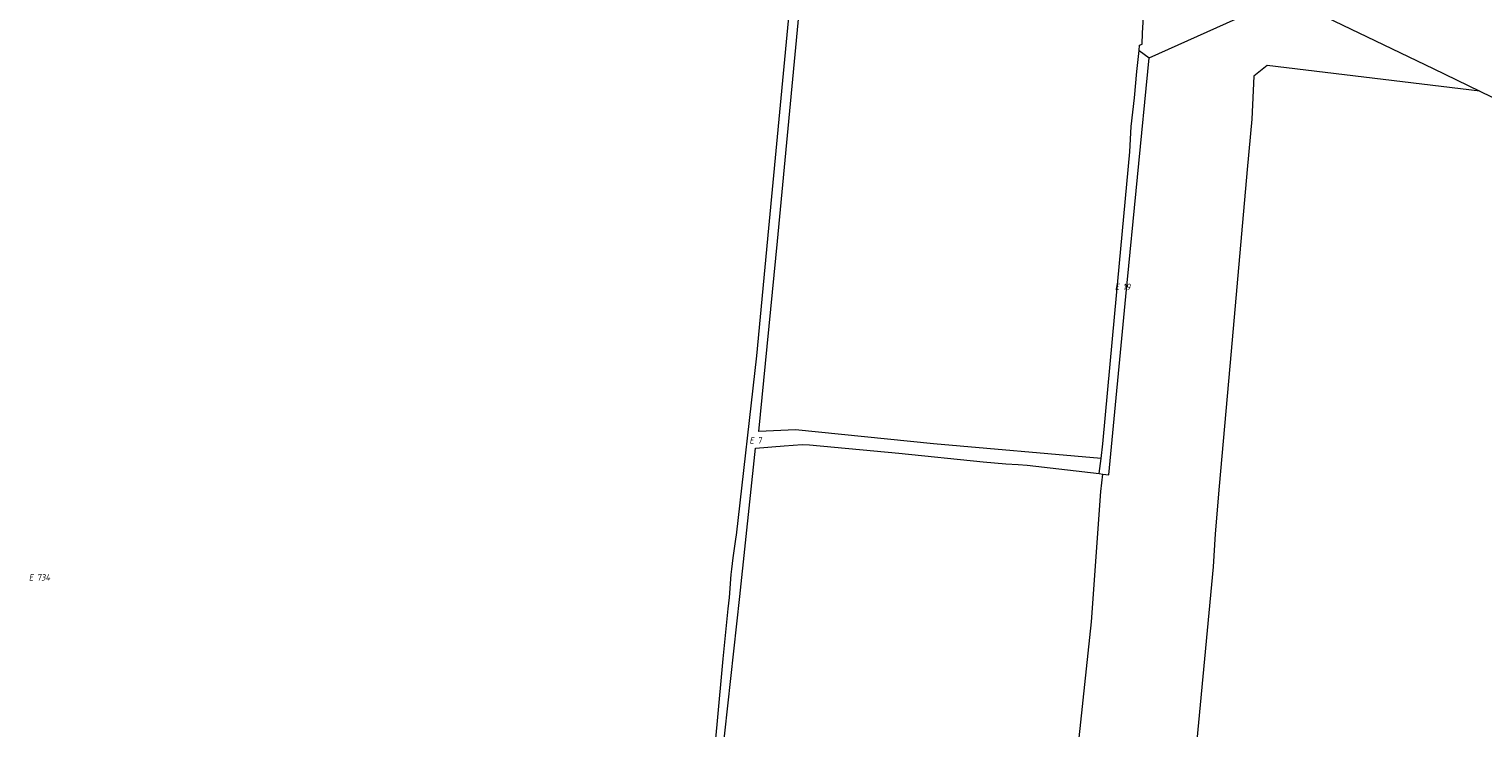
# Model space of a CAD drawing. Header units: metres. Extents: x 154658 to 157381, y 449781 to 452932.
# Tile 28 of 52: x 155532 to 155939, y 451618 to 451813. Entities that reach past the tile are written whole.
import ezdxf
from ezdxf.enums import TextEntityAlignment as Align
from ezdxf.lldxf.tags import DXFTag

# ---------------------------------------------------------------- set-up
doc = ezdxf.new("R2010")
doc.units = ezdxf.units.M
doc.layers.add('B-WE-KG-GRENS_PERCEEL-G', color=150, linetype='KG-PERCEEL', lineweight=18)
doc.layers.add('B-WE-KG-GRENS_PERCEEL-S', color=150, linetype='Continuous', lineweight=25)
doc.styles.add('NLCS-ISO', font='NLCS-ISO.ttf')
doc.styles.get("Standard").update_dxf_attribs({"font": 'verdana.ttf'})
tags = doc.linetypes.add('KG-PERCEEL', pattern='A,5.5,-2,["P",Standard,S=1.8,R=0,X=-0.5,Y=-0.9],-2,5.5,-2,[5,NLCS.SHX,S=0.75,R=0,X=0,Y=0],-2', length=19).pattern_tags.tags
tags[6] = DXFTag(74, 10)

# ---------------------------------------------------------------- blocks, each defined once
blk = doc.blocks.new('SKG-PERCEELNUMMER-SO')
at = {"style": 'NLCS-ISO', "oblique": 10, "flags": 1}
for tag, p in [('GEMEENTECODE', (0, 2.55)), ('PERCEELGROOTTE', (0, -2.45))]:
    blk.add_attdef(tag, text='', height=1.8, dxfattribs=at).set_placement(p, align=Align.MIDDLE_CENTER)
at = {"style": 'NLCS-ISO', "oblique": 10}
blk.add_attdef('SECTIE', text='', height=1.8, dxfattribs=at).set_placement((-0.5, 0), align=Align.MIDDLE_RIGHT)
blk.add_attdef('PERCEELNUMMER', text='', height=1.8, dxfattribs=at).set_placement((0.5, 0), align=Align.MIDDLE_LEFT)

msp = doc.modelspace()

# ---------------------------------------------------------------- linework, layer by layer
at = {"layer": 'B-WE-KG-GRENS_PERCEEL-G', "flags": 128}
for points in [[(155723.302, 451607.9), (155724.366, 451618.676), (155726.027, 451637.08), (155727.411, 451651.063), (155727.803, 451654.252), (155728.279, 451660.626), (155728.444, 451662.17), (155728.862, 451665.339), (155729.72, 451671.199), (155729.8, 451671.663), (155735.506, 451721.798), (155738.779, 451757.515), (155746.151, 451835.3), (155748.713, 451863.423), (155750.536, 451881.916), (155752.006, 451897.249)], [(155831.735, 451693.122), (155784.894, 451697.218), (155746.275, 451701.164), (155736.032, 451700.629), (155741.226, 451753.9), (155749.007, 451835.771), (155754.274, 451897.618)], [(155842.335, 451807.282), (155842.488, 451808.767), (155843.185, 451809.037), (155843.308, 451812.08), (155843.608, 451816.653), (155845.273, 451833.479), (155848.349, 451855.223)], [(155845.189, 451805.237), (155882.981, 451822.248), (155924.546, 451802.239), (155937.6, 451795.9)], [(155831.735, 451693.122), (155832.238, 451697.165), (155835.581, 451733.632), (155839.76, 451778.872), (155840.177, 451785.938), (155841.049, 451793.995), (155841.728, 451801.4), (155842.335, 451807.282)], [(155842.335, 451807.282), (155845.189, 451805.237)], [(155832.218, 451688.765), (155833.903, 451688.566), (155838.639, 451738.38), (155845.189, 451805.237)], [(155937.6, 451795.9), (155878.2, 451803.045), (155874.404, 451800.045), (155873.866, 451788.045), (155872.561, 451773.994), (155868.099, 451723.089), (155864.754, 451685.358), (155863.654, 451672.045), (155863.067, 451662.747), (155857.748, 451606.359), (155858.908, 451606.204), (155900.479, 451601.492), (155941.532, 451596.707), (156024.915, 451586.517), (156033.52, 451585.474)], [(155937.6, 451795.9), (155990.477, 451770.221), (156042.316, 451744.792), (156041.778, 451733.95), (156049.081, 451733.286)], [(155704.96, 451373.487), (155711.607, 451441.093), (155717.019, 451500), (155718.227, 451511.265), (155724.101, 451570.853), (155725.686, 451608.619), (155730.681, 451654.504), (155735.104, 451695.978), (155743.069, 451696.625)], [(155743.069, 451696.625), (155745.604, 451696.84), (155748.12, 451697.005), (155750.157, 451696.934), (155775.194, 451694.583), (155798.751, 451692.213), (155805.115, 451691.594), (155808.521, 451691.436), (155811.045, 451691.268), (155831.207, 451688.885)], [(155831.207, 451688.885), (155831.735, 451693.122)], [(155798.007, 451319.676), (155798.079, 451320.856), (155798.833, 451328.729), (155799.897, 451342.231), (155801.784, 451361.079), (155805.207, 451397.714), (155807.825, 451429.91), (155811.157, 451465.191), (155814.25, 451498.545), (155814.189, 451500), (155818.485, 451542.572), (155818.927, 451548.887), (155824.242, 451601.801), (155829.001, 451647.446), (155831.664, 451683.908), (155832.218, 451688.765)], [(155831.207, 451688.885), (155832.218, 451688.765)]]:
    msp.add_lwpolyline(points, dxfattribs=at)

# ---------------------------------------------------------------- block references
at = {"layer": 'B-WE-KG-GRENS_PERCEEL-S'}
for p, values in [((155837.315, 451741.115), {'PERCEELNUMMER': '19', 'SECTIE': 'E'}), ((155735.145, 451698.175), {'PERCEELNUMMER': '7', 'SECTIE': 'E'}), ((155533.655, 451659.854), {'PERCEELNUMMER': '734', 'SECTIE': 'E'})]:
    msp.add_blockref('SKG-PERCEELNUMMER-SO', p, dxfattribs=at).add_auto_attribs(values)

doc.saveas('drawing.dxf')
